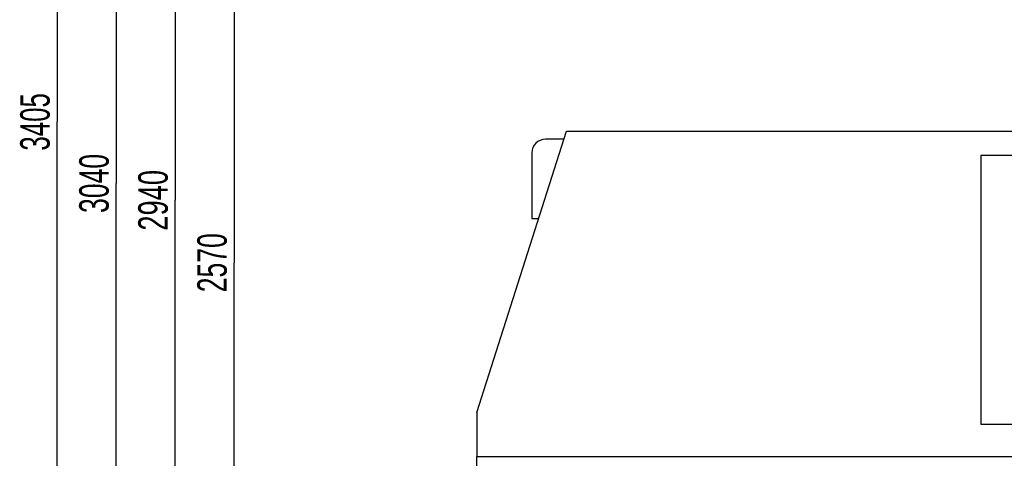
# Model space of a CAD drawing. Header units: millimetres. Extents: x 0 to 1189, y 0 to 841.
# Tile 8 of 193: x 81 to 198, y 272 to 324. Entities that reach past the tile are written whole.
import ezdxf
from ezdxf.enums import TextEntityAlignment as Align

# ---------------------------------------------------------------- set-up
doc = ezdxf.new("R2010")
doc.units = ezdxf.units.MM
doc.header["$LTSCALE"] = 65.395
doc.layers.get('0').update_dxf_attribs({"linetype": 'CONTINUOUS'})
doc.layers.add('6M32E_GENSET_GENERATOR_ABL1093', color=7, linetype='CONTINUOUS')
doc.layers.add('links_14_VBL1092', color=7, linetype='CONTINUOUS')
doc.styles.get("Standard").update_dxf_attribs({"font": 'txt', "width": 0.6})
doc.dimstyles.new('DIMSTYLE_2', dxfattribs={"dimtxt": 3.5, "dimasz": 3.5, "dimexe": 1.8, "dimexo": 0, "dimgap": 0.875, "dimtad": 1, "dimlfac": 25, "dimdsep": 46, "dimtxsty": 'STANDARD', "dimblk": '_FILLED', "dimblk1": '_FILLED', "dimblk2": '_FILLED', "dimcen": 0.09, "dimadec": 0, "dimazin": 0, "dimtp": 2, "dimtm": 2, "dimtfac": 1, "dimtofl": 0, "dimtmove": 0, "dimatfit": 3, "dimldrblk": '_FILLED', "dimfxl": 1, "dimtolj": 1, "dimarcsym": 0})

# ---------------------------------------------------------------- blocks, each defined once
blk = doc.blocks.new('_FILLED')
at = {"color": 0, "linetype": 'BYBLOCK'}
blk.add_solid([(0, 0), (-1, 0.167), (-1, -0.167)], dxfattribs=at)
blk = doc.blocks.new('*D9')
at = {"color": 6, "linetype": 'CONTINUOUS'}
for p, q in [((302.09, 346.76), (105.05, 346.76)), ((106.85, 346.76), (106.85, 295.36)), ((106.85, 243.96), (106.85, 295.36)), ((111.85, 243.96), (105.05, 243.96))]:
    blk.add_line(p, q, dxfattribs=at)
at = {"color": 6, "linetype": 'CONTINUOUS', "xscale": 3.5, "yscale": 3.5, "zscale": 3.5}
for p, rotation in [((106.85, 346.76), 90), ((106.85, 243.96), 270)]:
    blk.add_blockref('_FILLED', p, dxfattribs=dict(at, rotation=rotation))
at = {"color": 6, "linetype": 'CONTINUOUS', "width": 0.672619}
blk.add_text('2570', height=3.5, rotation=90, dxfattribs=at).set_placement((105.97, 295.36), align=Align.CENTER)
blk = doc.blocks.new('*D10')
at = {"color": 6, "linetype": 'CONTINUOUS'}
for p, q in [((295.73, 361.56), (98.05, 361.56)), ((99.85, 361.56), (99.85, 302.76)), ((99.85, 243.96), (99.85, 302.76)), ((111.85, 243.96), (98.05, 243.96))]:
    blk.add_line(p, q, dxfattribs=at)
at = {"color": 6, "linetype": 'CONTINUOUS', "xscale": 3.5, "yscale": 3.5, "zscale": 3.5}
for p, rotation in [((99.85, 361.56), 90), ((99.85, 243.96), 270)]:
    blk.add_blockref('_FILLED', p, dxfattribs=dict(at, rotation=rotation))
at = {"color": 6, "linetype": 'CONTINUOUS', "width": 0.690476}
blk.add_text('2940', height=3.5, rotation=90, dxfattribs=at).set_placement((98.97, 302.76), align=Align.CENTER)
blk = doc.blocks.new('*D11')
at = {"color": 6, "linetype": 'CONTINUOUS'}
for p, q in [((316.38, 365.56), (91.05, 365.56)), ((92.85, 365.56), (92.85, 304.76)), ((92.85, 243.96), (92.85, 304.76)), ((111.85, 243.96), (91.05, 243.96))]:
    blk.add_line(p, q, dxfattribs=at)
at = {"color": 6, "linetype": 'CONTINUOUS', "xscale": 3.5, "yscale": 3.5, "zscale": 3.5}
for p, rotation in [((92.85, 365.56), 90), ((92.85, 243.96), 270)]:
    blk.add_blockref('_FILLED', p, dxfattribs=dict(at, rotation=rotation))
at = {"color": 6, "linetype": 'CONTINUOUS', "width": 0.672619}
blk.add_text('3040', height=3.5, rotation=90, dxfattribs=at).set_placement((91.97, 304.76), align=Align.CENTER)
blk = doc.blocks.new('*D12')
at = {"color": 6, "linetype": 'CONTINUOUS'}
for p, q in [((316.38, 380.16), (84.05, 380.16)), ((85.85, 380.16), (85.85, 312.06)), ((85.85, 243.96), (85.85, 312.06)), ((111.85, 243.96), (84.05, 243.96))]:
    blk.add_line(p, q, dxfattribs=at)
at = {"color": 6, "linetype": 'CONTINUOUS', "xscale": 3.5, "yscale": 3.5, "zscale": 3.5}
for p, rotation in [((85.85, 380.16), 90), ((85.85, 243.96), 270)]:
    blk.add_blockref('_FILLED', p, dxfattribs=dict(at, rotation=rotation))
at = {"color": 6, "linetype": 'CONTINUOUS', "width": 0.654762}
blk.add_text('3405', height=3.5, rotation=90, dxfattribs=at).set_placement((84.97, 312.06), align=Align.CENTER)
blk = doc.blocks.new('6M32E_GENSET_GENERATOR_T1_PBL1094', base_point=(293.7, 266.66))
at = {"layer": '6M32E_GENSET_GENERATOR_T1_PBL1094', "color": 7, "linetype": 'CONTINUOUS'}
for p, q in [((135.61, 277.6), (146.26, 310.96)), ((146.26, 310.96), (217.68, 310.96)), ((145.95, 310), (143.76, 310)), ((142.16, 308.4), (142.16, 300.6)), ((195.41, 308.08), (195.41, 276.24)), ((206.25, 308.08), (195.41, 308.08)), ((142.16, 300.6), (142.95, 300.6)), ((135.61, 277.6), (135.61, 272.4)), ((195.41, 276.24), (206.25, 276.24)), ((135.61, 261.4), (135.61, 272.4)), ((135.61, 272.4), (228.33, 272.4))]:
    blk.add_line(p, q, dxfattribs=at)
blk.add_arc((143.76, 308.4), 1.6, 90, 180, dxfattribs=at)
blk = doc.blocks.new('6M32E_GENSET_GENERATOR_ABL1093', base_point=(293.7, 266.66))
at = {"layer": '6M32E_GENSET_GENERATOR_T1_PBL1094'}
blk.add_blockref('6M32E_GENSET_GENERATOR_T1_PBL1094', (293.7, 266.66), dxfattribs=at)
blk = doc.blocks.new('LINKS_14_VBL1092', base_point=(312.04, 276.06))
at = {"layer": '6M32E_GENSET_GENERATOR_ABL1093'}
blk.add_blockref('6M32E_GENSET_GENERATOR_ABL1093', (293.7, 266.66), dxfattribs=at)

msp = doc.modelspace()

# ---------------------------------------------------------------- block references
at = {"layer": 'links_14_VBL1092'}
msp.add_blockref('LINKS_14_VBL1092', (312.04282, 276.05542), dxfattribs=at)

# ---------------------------------------------------------------- dimensions: what is measured, and where the dimension line sits
at = {"color": 6, "linetype": 'CONTINUOUS'}
for base, p2, picture, middle in [((85.84746, 380.15542), (316.37946, 380.15542), '*D12', (85.84746, 311.72209)), ((92.84746, 365.55542), (316.37946, 365.55542), '*D11', (92.84746, 304.42208)), ((99.84746, 361.55542), (295.72666, 361.55542), '*D10', (99.84746, 302.42209)), ((106.84746, 346.75542), (302.08746, 346.75542), '*D9', (106.84746, 295.02209))]:
    dim = msp.add_linear_dim(base=base, p1=(111.84746, 243.95542), p2=p2, angle=90, dimstyle='DIMSTYLE_2', dxfattribs=at)
    dim.commit()
    dim.dimension.update_dxf_attribs({"geometry": picture, "text_midpoint": middle, "dimtype": 160})

doc.saveas('drawing.dxf')
